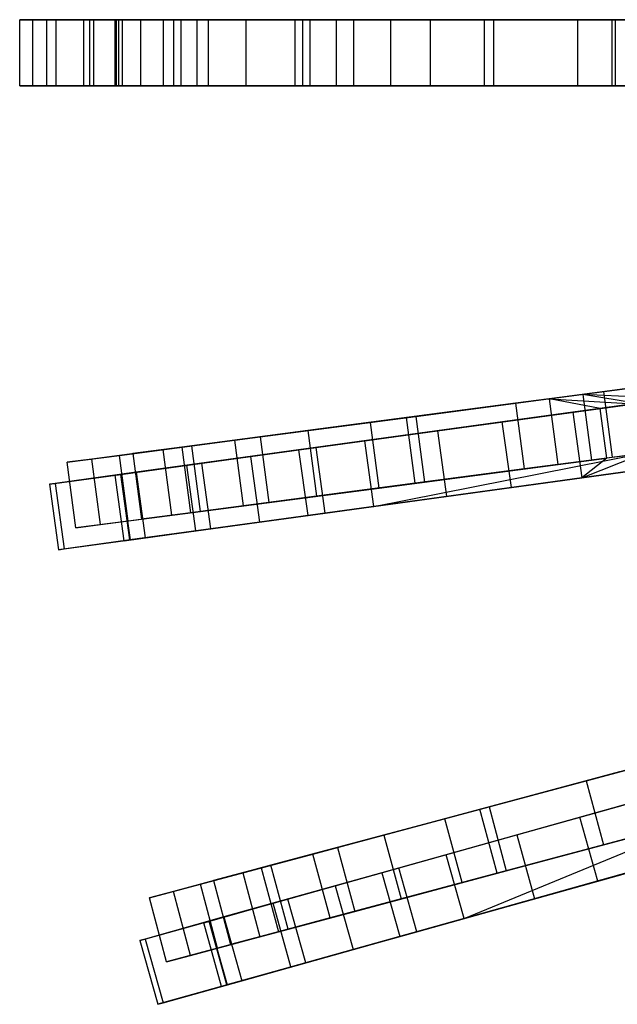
# Model space of a CAD drawing. Extents: x 0.2 to 26, y -12.8 to 12.8.
# Tile 8 of 97: x 0.2 to 2.5, y -3.6 to 0.1. Entities that reach past the tile are written whole.
import ezdxf

# ---------------------------------------------------------------- set-up
doc = ezdxf.new("R2010")
doc.units = 0
doc.header["$LTSCALE"] = 2.54
doc.layers.get('0').update_dxf_attribs({"color": 13, "linetype": 'CONTINUOUS'})

# ---------------------------------------------------------------- blocks, each defined once
blk = doc.blocks.new('PUKET-M-11161_B_STL')
at = {"color": 0}
for p, q in [((0.2092, -0.125, 12.329), (0.2092, 0.125, 12.329)), ((0.2092, 0.125, 12.329), (0.4518, 0.125, 10.1272)), ((0.2583, 0.125, 14.616), (0.2092, 0.125, 12.329)), ((0.2092, -0.125, 12.329), (0.2092, 0.125, 12.329)), ((0.2092, 0.125, 12.329), (0.4518, 0.125, 10.1272)), ((0.2583, 0.125, 14.616), (0.2092, 0.125, 12.329)), ((0.2583, -0.125, 14.616), (0.2583, 0.125, 14.616)), ((0.5974, 0.125, 17.151), (0.2583, 0.125, 14.616)), ((0.2583, -0.125, 14.616), (0.2583, 0.125, 14.616)), ((0.5974, 0.125, 17.151), (0.2583, 0.125, 14.616)), ((0.3458, 0.125, 31.2243), (0.3104, 0.125, 33.4503)), ((0.3104, 0.125, 33.4503), (0.5727, 0.125, 35.6861)), ((0.3104, 0.125, 33.4503), (0.5727, 0.125, 35.6861)), ((0.3104, 0.125, 33.4503), (0.3104, -0.125, 33.4503)), ((0.3458, 0.125, 31.2243), (0.3104, 0.125, 33.4503)), ((0.3104, 0.125, 33.4503), (0.3104, -0.125, 33.4503)), ((0.6648, 0.125, 28.8255), (0.3458, 0.125, 31.2243)), ((0.3458, 0.125, 31.2243), (0.3458, -0.125, 31.2243)), ((0.6648, 0.125, 28.8255), (0.3458, 0.125, 31.2243)), ((0.3458, 0.125, 31.2243), (0.3458, -0.125, 31.2243)), ((0.4518, -0.125, 10.1272), (0.4518, 0.125, 10.1272)), ((0.4518, 0.125, 10.1272), (0.9214, 0.125, 8.3408)), ((0.4518, -0.125, 10.1272), (0.4518, 0.125, 10.1272)), ((0.4518, 0.125, 10.1272), (0.9214, 0.125, 8.3408)), ((0.4872, 0.125, 14.3139), (0.472, 0.125, 12.0706)), ((0.472, 0.125, 12.0706), (0.7501, 0.125, 9.9073)), ((0.472, 0.125, 12.0706), (0.7501, 0.125, 9.9073)), ((0.472, 0.125, 12.0706), (0.472, -0.125, 12.0706)), ((0.4872, 0.125, 14.3139), (0.472, 0.125, 12.0706)), ((0.472, 0.125, 12.0706), (0.472, -0.125, 12.0706)), ((0.7898, 0.125, 16.8084), (0.4872, 0.125, 14.3139)), ((0.4872, 0.125, 14.3139), (0.4872, -0.125, 14.3139)), ((0.7898, 0.125, 16.8084), (0.4872, 0.125, 14.3139)), ((0.4872, 0.125, 14.3139), (0.4872, -0.125, 14.3139)), ((0.8187, 0.125, 35.6421), (0.569, 0.125, 33.612)), ((0.569, 0.125, 33.612), (0.5829, 0.125, 31.4135)), ((0.569, -0.125, 33.612), (0.569, 0.125, 33.612)), ((0.8187, 0.125, 35.6421), (0.569, 0.125, 33.612)), ((0.569, 0.125, 33.612), (0.5829, 0.125, 31.4135)), ((0.569, -0.125, 33.612), (0.569, 0.125, 33.612)), ((0.5727, 0.125, 35.6861), (1.0622, 0.125, 37.5309)), ((0.5727, 0.125, 35.6861), (1.0622, 0.125, 37.5309)), ((0.5727, 0.125, 35.6861), (0.5727, -0.125, 35.6861)), ((0.5727, 0.125, 35.6861), (0.5727, -0.125, 35.6861)), ((0.5829, 0.125, 31.4135), (0.8795, 0.125, 29.0392)), ((0.5829, -0.125, 31.4135), (0.5829, 0.125, 31.4135)), ((0.5829, 0.125, 31.4135), (0.8795, 0.125, 29.0392)), ((0.5829, -0.125, 31.4135), (0.5829, 0.125, 31.4135)), ((0.5974, -0.125, 17.151), (0.5974, 0.125, 17.151)), ((1.2487, 0.125, 19.9019), (0.5974, 0.125, 17.151)), ((0.5974, -0.125, 17.151), (0.5974, 0.125, 17.151)), ((1.2487, 0.125, 19.9019), (0.5974, 0.125, 17.151)), ((1.2763, 0.125, 26.2676), (0.6648, 0.125, 28.8255)), ((0.6648, 0.125, 28.8255), (0.6648, -0.125, 28.8255)), ((1.2763, 0.125, 26.2676), (0.6648, 0.125, 28.8255)), ((0.6648, 0.125, 28.8255), (0.6648, -0.125, 28.8255)), ((0.7501, 0.125, 9.9073), (1.2481, 0.125, 8.171)), ((0.7501, 0.125, 9.9073), (1.2481, 0.125, 8.171)), ((0.7501, 0.125, 9.9073), (0.7501, -0.125, 9.9073)), ((0.7501, 0.125, 9.9073), (0.7501, -0.125, 9.9073)), ((1.4035, 0.125, 19.528), (0.7898, 0.125, 16.8084)), ((0.7898, 0.125, 16.8084), (0.7898, -0.125, 16.8084)), ((1.4035, 0.125, 19.528), (0.7898, 0.125, 16.8084)), ((0.7898, 0.125, 16.8084), (0.7898, -0.125, 16.8084)), ((1.3058, 0.125, 37.4702), (0.8187, 0.125, 35.6421)), ((0.8187, -0.125, 35.6421), (0.8187, 0.125, 35.6421)), ((1.3058, 0.125, 37.4702), (0.8187, 0.125, 35.6421)), ((0.8187, -0.125, 35.6421), (0.8187, 0.125, 35.6421)), ((0.8795, 0.125, 29.0392), (1.4701, 0.125, 26.5014)), ((0.8795, -0.125, 29.0392), (0.8795, 0.125, 29.0392)), ((0.8795, 0.125, 29.0392), (1.4701, 0.125, 26.5014)), ((0.8795, -0.125, 29.0392), (0.8795, 0.125, 29.0392)), ((0.9214, -0.125, 8.3408), (0.9214, 0.125, 8.3408)), ((0.9214, 0.125, 8.3408), (1.6098, 0.125, 6.7655)), ((0.9214, -0.125, 8.3408), (0.9214, 0.125, 8.3408)), ((0.9214, 0.125, 8.3408), (1.6098, 0.125, 6.7655)), ((1.0622, 0.125, 37.5309), (1.7587, 0.125, 39.1419)), ((1.0622, 0.125, 37.5309), (1.7587, 0.125, 39.1419)), ((1.0622, 0.125, 37.5309), (1.0622, -0.125, 37.5309)), ((1.0622, 0.125, 37.5309), (1.0622, -0.125, 37.5309)), ((1.2481, 0.125, 8.171), (1.9623, 0.125, 6.646)), ((1.2481, 0.125, 8.171), (1.9623, 0.125, 6.646)), ((1.2481, 0.125, 8.171), (1.2481, -0.125, 8.171)), ((1.2481, 0.125, 8.171), (1.2481, -0.125, 8.171)), ((1.2487, -0.125, 19.9019), (1.2487, 0.125, 19.9019)), ((2.3159, 0.125, 23.048), (1.2487, 0.125, 19.9019)), ((1.2487, -0.125, 19.9019), (1.2487, 0.125, 19.9019)), ((2.3159, 0.125, 23.048), (1.2487, 0.125, 19.9019)), ((2.3159, 0.125, 23.048), (1.2763, 0.125, 26.2676)), ((1.2763, 0.125, 26.2676), (1.2763, -0.125, 26.2676)), ((2.3159, 0.125, 23.048), (1.2763, 0.125, 26.2676)), ((1.2763, 0.125, 26.2676), (1.2763, -0.125, 26.2676)), ((1.9984, 0.125, 39.0603), (1.3058, 0.125, 37.4702)), ((1.3058, -0.125, 37.4702), (1.3058, 0.125, 37.4702)), ((1.9984, 0.125, 39.0603), (1.3058, 0.125, 37.4702)), ((1.3058, -0.125, 37.4702), (1.3058, 0.125, 37.4702)), ((2.4433, 0.125, 22.6848), (1.4035, 0.125, 19.528)), ((1.4035, 0.125, 19.528), (1.4035, -0.125, 19.528)), ((2.4433, 0.125, 22.6848), (1.4035, 0.125, 19.528)), ((1.4035, 0.125, 19.528), (1.4035, -0.125, 19.528)), ((1.4701, 0.125, 26.5014), (2.4568, 0.125, 23.4035)), ((1.4701, -0.125, 26.5014), (1.4701, 0.125, 26.5014)), ((1.4701, 0.125, 26.5014), (2.4568, 0.125, 23.4035)), ((1.4701, -0.125, 26.5014), (1.4701, 0.125, 26.5014)), ((1.6098, -0.125, 6.7655), (1.6098, 0.125, 6.7655)), ((1.6098, 0.125, 6.7655), (2.5838, 0.125, 5.2886)), ((1.6098, -0.125, 6.7655), (1.6098, 0.125, 6.7655)), ((1.6098, 0.125, 6.7655), (2.5838, 0.125, 5.2886)), ((1.7587, 0.125, 39.1419), (2.5491, 0.125, 40.3971)), ((1.7587, 0.125, 39.1419), (2.5491, 0.125, 40.3971)), ((1.7587, 0.125, 39.1419), (1.7587, -0.125, 39.1419)), ((1.7587, 0.125, 39.1419), (1.7587, -0.125, 39.1419)), ((1.9623, 0.125, 6.646), (2.7804, 0.125, 5.443)), ((1.9623, 0.125, 6.646), (2.7804, 0.125, 5.443)), ((1.9623, 0.125, 6.646), (1.9623, -0.125, 6.646)), ((1.9623, 0.125, 6.646), (1.9623, -0.125, 6.646)), ((2.946, 0.125, 40.5032), (1.9984, 0.125, 39.0603)), ((1.9984, -0.125, 39.0603), (1.9984, 0.125, 39.0603)), ((2.946, 0.125, 40.5032), (1.9984, 0.125, 39.0603)), ((1.9984, -0.125, 39.0603), (1.9984, 0.125, 39.0603)), ((2.3159, -0.125, 23.048), (2.3159, 0.125, 23.048)), ((2.3159, -0.125, 23.048), (2.3159, 0.125, 23.048)), ((3.8249, 0.125, 18.7072), (2.4433, 0.125, 22.6848)), ((2.4433, 0.125, 22.6848), (2.4433, -0.125, 22.6848)), ((3.8249, 0.125, 18.7072), (2.4433, 0.125, 22.6848)), ((2.4433, 0.125, 22.6848), (2.4433, -0.125, 22.6848)), ((3.5972, 0.125, 26.4259), (2.4568, 0.125, 23.4035)), ((2.4568, 0.125, 23.4035), (2.4568, -0.125, 23.4035)), ((3.5972, 0.125, 26.4259), (2.4568, 0.125, 23.4035)), ((2.4568, 0.125, 23.4035), (2.4568, -0.125, 23.4035)), ((0.4518, -0.125, 10.1272), (0.2092, -0.125, 12.329)), ((0.2092, -0.125, 12.329), (0.2583, -0.125, 14.616)), ((0.2092, -0.125, 12.329), (0.2583, -0.125, 14.616)), ((0.4518, -0.125, 10.1272), (0.2092, -0.125, 12.329)), ((0.2583, -0.125, 14.616), (0.5974, -0.125, 17.151)), ((0.2583, -0.125, 14.616), (0.5974, -0.125, 17.151)), ((0.5727, -0.125, 35.6861), (0.3104, -0.125, 33.4503)), ((0.3104, -0.125, 33.4503), (0.3458, -0.125, 31.2243)), ((0.5727, -0.125, 35.6861), (0.3104, -0.125, 33.4503)), ((0.3104, -0.125, 33.4503), (0.3458, -0.125, 31.2243)), ((0.3458, -0.125, 31.2243), (0.6648, -0.125, 28.8255)), ((0.3458, -0.125, 31.2243), (0.6648, -0.125, 28.8255)), ((0.9214, -0.125, 8.3408), (0.4518, -0.125, 10.1272)), ((0.9214, -0.125, 8.3408), (0.4518, -0.125, 10.1272)), ((0.472, -0.125, 12.0706), (0.7501, -0.125, 9.9073)), ((0.4872, -0.125, 14.3139), (0.472, -0.125, 12.0706)), ((0.472, -0.125, 12.0706), (0.7501, -0.125, 9.9073)), ((0.4872, -0.125, 14.3139), (0.472, -0.125, 12.0706)), ((0.7898, -0.125, 16.8084), (0.4872, -0.125, 14.3139)), ((0.7898, -0.125, 16.8084), (0.4872, -0.125, 14.3139)), ((0.5829, -0.125, 31.4135), (0.569, -0.125, 33.612)), ((0.569, -0.125, 33.612), (0.8187, -0.125, 35.6421)), ((0.569, -0.125, 33.612), (0.8187, -0.125, 35.6421)), ((0.5829, -0.125, 31.4135), (0.569, -0.125, 33.612)), ((1.0622, -0.125, 37.5309), (0.5727, -0.125, 35.6861)), ((1.0622, -0.125, 37.5309), (0.5727, -0.125, 35.6861)), ((0.8795, -0.125, 29.0392), (0.5829, -0.125, 31.4135)), ((0.8795, -0.125, 29.0392), (0.5829, -0.125, 31.4135)), ((0.5974, -0.125, 17.151), (1.2487, -0.125, 19.9019)), ((0.5974, -0.125, 17.151), (1.2487, -0.125, 19.9019)), ((0.6648, -0.125, 28.8255), (1.2763, -0.125, 26.2676)), ((0.6648, -0.125, 28.8255), (1.2763, -0.125, 26.2676)), ((0.7501, -0.125, 9.9073), (1.2481, -0.125, 8.171)), ((0.7501, -0.125, 9.9073), (1.2481, -0.125, 8.171)), ((1.4035, -0.125, 19.528), (0.7898, -0.125, 16.8084)), ((1.4035, -0.125, 19.528), (0.7898, -0.125, 16.8084)), ((0.8187, -0.125, 35.6421), (1.3058, -0.125, 37.4702)), ((0.8187, -0.125, 35.6421), (1.3058, -0.125, 37.4702)), ((1.4701, -0.125, 26.5014), (0.8795, -0.125, 29.0392)), ((1.4701, -0.125, 26.5014), (0.8795, -0.125, 29.0392)), ((1.6098, -0.125, 6.7655), (0.9214, -0.125, 8.3408)), ((1.6098, -0.125, 6.7655), (0.9214, -0.125, 8.3408)), ((1.7587, -0.125, 39.1419), (1.0622, -0.125, 37.5309)), ((1.7587, -0.125, 39.1419), (1.0622, -0.125, 37.5309)), ((1.2481, -0.125, 8.171), (1.9623, -0.125, 6.646)), ((1.2481, -0.125, 8.171), (1.9623, -0.125, 6.646)), ((1.2487, -0.125, 19.9019), (2.3159, -0.125, 23.048)), ((1.2487, -0.125, 19.9019), (2.3159, -0.125, 23.048)), ((1.2763, -0.125, 26.2676), (2.3159, -0.125, 23.048)), ((1.2763, -0.125, 26.2676), (2.3159, -0.125, 23.048)), ((1.3058, -0.125, 37.4702), (1.9984, -0.125, 39.0603)), ((1.3058, -0.125, 37.4702), (1.9984, -0.125, 39.0603)), ((2.4433, -0.125, 22.6848), (1.4035, -0.125, 19.528)), ((2.4433, -0.125, 22.6848), (1.4035, -0.125, 19.528)), ((2.4568, -0.125, 23.4035), (1.4701, -0.125, 26.5014)), ((2.4568, -0.125, 23.4035), (1.4701, -0.125, 26.5014)), ((2.5838, -0.125, 5.2886), (1.6098, -0.125, 6.7655)), ((2.5838, -0.125, 5.2886), (1.6098, -0.125, 6.7655)), ((2.5491, -0.125, 40.3971), (1.7587, -0.125, 39.1419)), ((2.5491, -0.125, 40.3971), (1.7587, -0.125, 39.1419)), ((1.9623, -0.125, 6.646), (2.7804, -0.125, 5.443)), ((1.9623, -0.125, 6.646), (2.7804, -0.125, 5.443)), ((1.9984, -0.125, 39.0603), (2.946, -0.125, 40.5032)), ((1.9984, -0.125, 39.0603), (2.946, -0.125, 40.5032)), ((2.4433, -0.125, 22.6848), (3.8249, -0.125, 18.7072)), ((2.4433, -0.125, 22.6848), (3.8249, -0.125, 18.7072)), ((2.4568, -0.125, 23.4035), (3.5972, -0.125, 26.4259)), ((2.4568, -0.125, 23.4035), (3.5972, -0.125, 26.4259)), ((4.1408, -1.0517, 18.7313), (2.3348, -1.2895, 23.9816)), ((4.1408, -1.0517, 18.7313), (2.3348, -1.2895, 23.9816)), ((3.8879, -1.085, 18.7072), (2.2086, -1.3061, 23.5806)), ((3.8879, -1.085, 18.7072), (2.2086, -1.3061, 23.5806)), ((2.4128, -1.2792, 39.6442), (3.4868, -1.1378, 41.0515)), ((2.4128, -1.2792, 39.6442), (3.4868, -1.1378, 41.0515)), ((1.6687, -1.3772, 38.8029), (2.5786, -1.2574, 40.3365)), ((1.6687, -1.3772, 38.8029), (2.5786, -1.2574, 40.3365)), ((1.7038, -1.3725, 38.2816), (2.4128, -1.2792, 39.6442)), ((1.7038, -1.3725, 38.2816), (2.4128, -1.2792, 39.6442)), ((1.7854, -1.4272, 6.6081), (2.7322, -1.297, 5.2039)), ((1.7854, -1.4272, 6.6081), (2.7322, -1.297, 5.2039)), ((2.0306, -1.3935, 6.6782), (2.8827, -1.2764, 5.4137)), ((2.0306, -1.3935, 6.6782), (2.8827, -1.2764, 5.4137)), ((2.3348, -1.2895, 23.9816), (2.0807, -1.3229, 24.7519)), ((2.3348, -1.2895, 23.9816), (2.0807, -1.3229, 24.7519)), ((2.5391, -1.3236, 23.4042), (2.3348, -1.2895, 23.9816)), ((2.3348, -1.2895, 23.9816), (2.3674, -1.5373, 23.9816)), ((2.5391, -1.3236, 23.4042), (2.3348, -1.2895, 23.9816)), ((2.6636, -1.3065, 23.0436), (2.3348, -1.2895, 23.9816)), ((2.6636, -1.3065, 23.0436), (2.3348, -1.2895, 23.9816)), ((2.3348, -1.2895, 23.9816), (2.3674, -1.5373, 23.9816)), ((2.4128, -1.2792, 39.6442), (2.4454, -1.5271, 39.6442)), ((2.4128, -1.2792, 39.6442), (2.4454, -1.5271, 39.6442)), ((2.0807, -1.3229, 24.7519), (1.2966, -1.4261, 27.4863)), ((2.0807, -1.3229, 24.7519), (1.2966, -1.4261, 27.4863)), ((2.5257, -1.3254, 22.6856), (1.5118, -1.4648, 19.5881)), ((2.5257, -1.3254, 22.6856), (1.5118, -1.4648, 19.5881)), ((2.2086, -1.3061, 23.5806), (1.533, -1.395, 25.6764)), ((2.2086, -1.3061, 23.5806), (1.533, -1.395, 25.6764)), ((2.0807, -1.3229, 24.7519), (2.1133, -1.5708, 24.7519)), ((2.0807, -1.3229, 24.7519), (2.1133, -1.5708, 24.7519)), ((2.2413, -1.5539, 23.5806), (2.2086, -1.3061, 23.5806)), ((2.3995, -1.3428, 23.0487), (2.2086, -1.3061, 23.5806)), ((2.3995, -1.3428, 23.0487), (2.2086, -1.3061, 23.5806)), ((2.2086, -1.3061, 23.5806), (2.5257, -1.3254, 22.6856)), ((2.2086, -1.3061, 23.5806), (2.5257, -1.3254, 22.6856)), ((2.2413, -1.5539, 23.5806), (2.2086, -1.3061, 23.5806)), ((2.3995, -1.3428, 23.0487), (2.5257, -1.3254, 22.6856)), ((2.3995, -1.3428, 23.0487), (2.5257, -1.3254, 22.6856)), ((1.1172, -1.4498, 36.5685), (1.7038, -1.3725, 38.2816)), ((1.1172, -1.4498, 36.5685), (1.7038, -1.3725, 38.2816)), ((2.2967, -1.3569, 22.781), (1.2619, -1.4991, 19.6141)), ((2.2967, -1.3569, 22.781), (1.2619, -1.4991, 19.6141)), ((1.7038, -1.3725, 38.2816), (1.7364, -1.6204, 38.2816)), ((1.7038, -1.3725, 38.2816), (1.7364, -1.6204, 38.2816)), ((2.3995, -1.3428, 23.0487), (2.2967, -1.3569, 22.781)), ((2.3995, -1.3428, 23.0487), (2.2967, -1.3569, 22.781)), ((2.2967, -1.3569, 22.781), (2.3307, -1.6046, 22.781)), ((2.2967, -1.3569, 22.781), (2.3307, -1.6046, 22.781)), ((2.4246, -1.5298, 23.0472), (2.3995, -1.3428, 23.0487)), ((2.4246, -1.5298, 23.0472), (2.3995, -1.3428, 23.0487)), ((1.533, -1.395, 25.6764), (0.859, -1.4838, 28.2979)), ((1.533, -1.395, 25.6764), (0.859, -1.4838, 28.2979)), ((1.0217, -1.4623, 37.1388), (1.6687, -1.3772, 38.8029)), ((1.0217, -1.4623, 37.1388), (1.6687, -1.3772, 38.8029)), ((1.3278, -1.4901, 8.2077), (2.0306, -1.3935, 6.6782)), ((1.3278, -1.4901, 8.2077), (2.0306, -1.3935, 6.6782)), ((1.5656, -1.6429, 25.6764), (1.533, -1.395, 25.6764)), ((1.5656, -1.6429, 25.6764), (1.533, -1.395, 25.6764)), ((1.7013, -1.625, 38.8029), (1.6687, -1.3772, 38.8029)), ((1.7013, -1.625, 38.8029), (1.6687, -1.3772, 38.8029)), ((2.0647, -1.6411, 6.6782), (2.0306, -1.3935, 6.6782)), ((2.0647, -1.6411, 6.6782), (2.0306, -1.3935, 6.6782)), ((2.4454, -1.5271, 39.6442), (3.5194, -1.3857, 41.0515)), ((2.4454, -1.5271, 39.6442), (3.5194, -1.3857, 41.0515)), ((1.2966, -1.4261, 27.4863), (0.8217, -1.4887, 29.9618)), ((1.2966, -1.4261, 27.4863), (0.8217, -1.4887, 29.9618)), ((1.0807, -1.524, 8.162), (1.7854, -1.4272, 6.6081)), ((1.0807, -1.524, 8.162), (1.7854, -1.4272, 6.6081)), ((1.2966, -1.4261, 27.4863), (1.3292, -1.674, 27.4863)), ((1.2966, -1.4261, 27.4863), (1.3292, -1.674, 27.4863)), ((1.7854, -1.4272, 6.6081), (1.8194, -1.6749, 6.6081)), ((1.7854, -1.4272, 6.6081), (1.8194, -1.6749, 6.6081)), ((2.3307, -1.6046, 22.781), (3.7026, -1.416, 26.4259)), ((2.3307, -1.6046, 22.781), (3.7026, -1.416, 26.4259)), ((0.859, -1.4838, 28.2979), (0.4813, -1.5335, 30.731)), ((0.859, -1.4838, 28.2979), (0.4813, -1.5335, 30.731)), ((0.586, -1.5197, 35.2443), (1.0217, -1.4623, 37.1388)), ((0.586, -1.5197, 35.2443), (1.0217, -1.4623, 37.1388)), ((0.7499, -1.4981, 34.63), (1.1172, -1.4498, 36.5685)), ((0.7499, -1.4981, 34.63), (1.1172, -1.4498, 36.5685)), ((0.8916, -1.7316, 28.2979), (0.859, -1.4838, 28.2979)), ((0.8916, -1.7316, 28.2979), (0.859, -1.4838, 28.2979)), ((1.5118, -1.4648, 19.5881), (0.897, -1.5493, 16.8642)), ((1.5118, -1.4648, 19.5881), (0.897, -1.5493, 16.8642)), ((1.0543, -1.7102, 37.1388), (1.0217, -1.4623, 37.1388)), ((1.0543, -1.7102, 37.1388), (1.0217, -1.4623, 37.1388)), ((1.1172, -1.4498, 36.5685), (1.1498, -1.6976, 36.5685)), ((1.1172, -1.4498, 36.5685), (1.1498, -1.6976, 36.5685)), ((1.5458, -1.7125, 19.5881), (1.5118, -1.4648, 19.5881)), ((1.5458, -1.7125, 19.5881), (1.5118, -1.4648, 19.5881)), ((0.3883, -1.5457, 32.9931), (0.586, -1.5197, 35.2443)), ((0.3883, -1.5457, 32.9931), (0.586, -1.5197, 35.2443)), ((0.6186, -1.7676, 35.2443), (0.586, -1.5197, 35.2443)), ((0.6186, -1.7676, 35.2443), (0.586, -1.5197, 35.2443)), ((0.8217, -1.4887, 29.9618), (0.6364, -1.5131, 32.269)), ((0.8217, -1.4887, 29.9618), (0.6364, -1.5131, 32.269)), ((0.6364, -1.5131, 32.269), (0.7499, -1.4981, 34.63)), ((0.6364, -1.5131, 32.269), (0.7499, -1.4981, 34.63)), ((0.6364, -1.5131, 32.269), (0.669, -1.7609, 32.269)), ((0.6364, -1.5131, 32.269), (0.669, -1.7609, 32.269)), ((1.2619, -1.4991, 19.6141), (0.6487, -1.5834, 16.8827)), ((1.2619, -1.4991, 19.6141), (0.6487, -1.5834, 16.8827)), ((0.7499, -1.4981, 34.63), (0.7825, -1.746, 34.63)), ((0.7499, -1.4981, 34.63), (0.7825, -1.746, 34.63)), ((0.8217, -1.4887, 29.9618), (0.8544, -1.7365, 29.9618)), ((0.8217, -1.4887, 29.9618), (0.8544, -1.7365, 29.9618)), ((0.8394, -1.5572, 9.949), (1.3278, -1.4901, 8.2077)), ((0.8394, -1.5572, 9.949), (1.3278, -1.4901, 8.2077)), ((1.2619, -1.4991, 19.6141), (1.296, -1.7468, 19.6141)), ((1.2619, -1.4991, 19.6141), (1.296, -1.7468, 19.6141)), ((1.3619, -1.7377, 8.2077), (1.3278, -1.4901, 8.2077)), ((1.3619, -1.7377, 8.2077), (1.3278, -1.4901, 8.2077)), ((1.5458, -1.7125, 19.5881), (2.5509, -1.5132, 22.6841)), ((1.5458, -1.7125, 19.5881), (2.5509, -1.5132, 22.6841)), ((2.6113, -1.5052, 40.3365), (1.7013, -1.625, 38.8029)), ((2.6113, -1.5052, 40.3365), (1.7013, -1.625, 38.8029)), ((2.3307, -1.6046, 22.781), (2.5643, -1.5114, 23.4027)), ((2.3307, -1.6046, 22.781), (2.5643, -1.5114, 23.4027)), ((2.5643, -1.5114, 23.4027), (2.3674, -1.5373, 23.9816)), ((2.5643, -1.5114, 23.4027), (2.3674, -1.5373, 23.9816)), ((2.5643, -1.5114, 23.4027), (2.4246, -1.5298, 23.0472)), ((2.5643, -1.5114, 23.4027), (2.4246, -1.5298, 23.0472)), ((0.4813, -1.5335, 30.731), (0.3883, -1.5457, 32.9931)), ((0.4813, -1.5335, 30.731), (0.3883, -1.5457, 32.9931)), ((0.4209, -1.7936, 32.9931), (0.3883, -1.5457, 32.9931)), ((0.4209, -1.7936, 32.9931), (0.3883, -1.5457, 32.9931)), ((0.514, -1.7813, 30.731), (0.4813, -1.5335, 30.731)), ((0.514, -1.7813, 30.731), (0.4813, -1.5335, 30.731)), ((0.57, -1.5942, 12.1158), (0.8394, -1.5572, 9.949)), ((0.57, -1.5942, 12.1158), (0.8394, -1.5572, 9.949)), ((0.897, -1.5493, 16.8642), (0.5909, -1.5914, 14.3646)), ((0.897, -1.5493, 16.8642), (0.5909, -1.5914, 14.3646)), ((0.5915, -1.5913, 9.9248), (1.0807, -1.524, 8.162)), ((0.5915, -1.5913, 9.9248), (1.0807, -1.524, 8.162)), ((0.8735, -1.8049, 9.949), (0.8394, -1.5572, 9.949)), ((0.8735, -1.8049, 9.949), (0.8394, -1.5572, 9.949)), ((0.9311, -1.797, 16.8642), (0.897, -1.5493, 16.8642)), ((0.9311, -1.797, 16.8642), (0.897, -1.5493, 16.8642)), ((1.0807, -1.524, 8.162), (1.1147, -1.7717, 8.162)), ((1.0807, -1.524, 8.162), (1.1147, -1.7717, 8.162)), ((1.5656, -1.6429, 25.6764), (2.2413, -1.5539, 23.5806)), ((1.5656, -1.6429, 25.6764), (2.2413, -1.5539, 23.5806)), ((1.7364, -1.6204, 38.2816), (2.4454, -1.5271, 39.6442)), ((1.7364, -1.6204, 38.2816), (2.4454, -1.5271, 39.6442)), ((2.7663, -1.5447, 5.2039), (1.8194, -1.6749, 6.6081)), ((2.7663, -1.5447, 5.2039), (1.8194, -1.6749, 6.6081)), ((2.0647, -1.6411, 6.6782), (2.9168, -1.524, 5.4137)), ((2.0647, -1.6411, 6.6782), (2.9168, -1.524, 5.4137)), ((2.3674, -1.5373, 23.9816), (2.1133, -1.5708, 24.7519)), ((2.3674, -1.5373, 23.9816), (2.1133, -1.5708, 24.7519)), ((2.2413, -1.5539, 23.5806), (2.4246, -1.5298, 23.0472)), ((2.2413, -1.5539, 23.5806), (2.4246, -1.5298, 23.0472)), ((2.4246, -1.5298, 23.0472), (2.3307, -1.6046, 22.781)), ((2.4246, -1.5298, 23.0472), (2.3307, -1.6046, 22.781)), ((0.3222, -1.6283, 12.1107), (0.5915, -1.5913, 9.9248)), ((0.3222, -1.6283, 12.1107), (0.5915, -1.5913, 9.9248)), ((0.6487, -1.5834, 16.8827), (0.3432, -1.6254, 14.372)), ((0.6487, -1.5834, 16.8827), (0.3432, -1.6254, 14.372)), ((0.5909, -1.5914, 14.3646), (0.57, -1.5942, 12.1158)), ((0.5909, -1.5914, 14.3646), (0.57, -1.5942, 12.1158)), ((0.604, -1.8419, 12.1158), (0.57, -1.5942, 12.1158)), ((0.604, -1.8419, 12.1158), (0.57, -1.5942, 12.1158)), ((0.6249, -1.839, 14.3646), (0.5909, -1.5914, 14.3646)), ((0.6249, -1.839, 14.3646), (0.5909, -1.5914, 14.3646)), ((0.5915, -1.5913, 9.9248), (0.6256, -1.8389, 9.9248)), ((0.5915, -1.5913, 9.9248), (0.6256, -1.8389, 9.9248)), ((0.6487, -1.5834, 16.8827), (0.6828, -1.8311, 16.8827)), ((0.6487, -1.5834, 16.8827), (0.6828, -1.8311, 16.8827)), ((2.1133, -1.5708, 24.7519), (1.3292, -1.674, 27.4863)), ((2.1133, -1.5708, 24.7519), (1.3292, -1.674, 27.4863)), ((2.5798, -1.5703, 22.7384), (1.5458, -1.7125, 19.5881)), ((2.5798, -1.5703, 22.7384), (1.5458, -1.7125, 19.5881)), ((0.3432, -1.6254, 14.372), (0.3222, -1.6283, 12.1107)), ((0.3432, -1.6254, 14.372), (0.3222, -1.6283, 12.1107)), ((0.3222, -1.6283, 12.1107), (0.3562, -1.876, 12.1107)), ((0.3222, -1.6283, 12.1107), (0.3562, -1.876, 12.1107)), ((0.3432, -1.6254, 14.372), (0.3772, -1.8731, 14.372)), ((0.3432, -1.6254, 14.372), (0.3772, -1.8731, 14.372)), ((1.7013, -1.625, 38.8029), (1.0543, -1.7102, 37.1388)), ((1.7013, -1.625, 38.8029), (1.0543, -1.7102, 37.1388)), ((1.1498, -1.6976, 36.5685), (1.7364, -1.6204, 38.2816)), ((1.1498, -1.6976, 36.5685), (1.7364, -1.6204, 38.2816)), ((1.296, -1.7468, 19.6141), (2.3307, -1.6046, 22.781)), ((1.296, -1.7468, 19.6141), (2.3307, -1.6046, 22.781)), ((0.8916, -1.7316, 28.2979), (1.5656, -1.6429, 25.6764)), ((0.8916, -1.7316, 28.2979), (1.5656, -1.6429, 25.6764)), ((1.3619, -1.7377, 8.2077), (2.0647, -1.6411, 6.6782)), ((1.3619, -1.7377, 8.2077), (2.0647, -1.6411, 6.6782)), ((0.7825, -1.746, 34.63), (1.1498, -1.6976, 36.5685)), ((0.7825, -1.746, 34.63), (1.1498, -1.6976, 36.5685)), ((1.3292, -1.674, 27.4863), (0.8544, -1.7365, 29.9618)), ((1.3292, -1.674, 27.4863), (0.8544, -1.7365, 29.9618)), ((1.8194, -1.6749, 6.6081), (1.1147, -1.7717, 8.162)), ((1.8194, -1.6749, 6.6081), (1.1147, -1.7717, 8.162)), ((0.514, -1.7813, 30.731), (0.8916, -1.7316, 28.2979)), ((0.514, -1.7813, 30.731), (0.8916, -1.7316, 28.2979)), ((1.0543, -1.7102, 37.1388), (0.6186, -1.7676, 35.2443)), ((1.0543, -1.7102, 37.1388), (0.6186, -1.7676, 35.2443)), ((0.8544, -1.7365, 29.9618), (0.669, -1.7609, 32.269)), ((0.8544, -1.7365, 29.9618), (0.669, -1.7609, 32.269)), ((0.669, -1.7609, 32.269), (0.7825, -1.746, 34.63)), ((0.669, -1.7609, 32.269), (0.7825, -1.746, 34.63)), ((0.6828, -1.8311, 16.8827), (1.296, -1.7468, 19.6141)), ((0.6828, -1.8311, 16.8827), (1.296, -1.7468, 19.6141)), ((0.8735, -1.8049, 9.949), (1.3619, -1.7377, 8.2077)), ((0.8735, -1.8049, 9.949), (1.3619, -1.7377, 8.2077)), ((1.5458, -1.7125, 19.5881), (0.9311, -1.797, 16.8642)), ((1.5458, -1.7125, 19.5881), (0.9311, -1.797, 16.8642)), ((0.6186, -1.7676, 35.2443), (0.4209, -1.7936, 32.9931)), ((0.6186, -1.7676, 35.2443), (0.4209, -1.7936, 32.9931)), ((0.4209, -1.7936, 32.9931), (0.514, -1.7813, 30.731)), ((0.4209, -1.7936, 32.9931), (0.514, -1.7813, 30.731)), ((1.1147, -1.7717, 8.162), (0.6256, -1.8389, 9.9248)), ((1.1147, -1.7717, 8.162), (0.6256, -1.8389, 9.9248)), ((0.604, -1.8419, 12.1158), (0.8735, -1.8049, 9.949)), ((0.604, -1.8419, 12.1158), (0.8735, -1.8049, 9.949)), ((0.9311, -1.797, 16.8642), (0.6249, -1.839, 14.3646)), ((0.9311, -1.797, 16.8642), (0.6249, -1.839, 14.3646)), ((0.6256, -1.8389, 9.9248), (0.3562, -1.876, 12.1107)), ((0.6256, -1.8389, 9.9248), (0.3562, -1.876, 12.1107)), ((0.3772, -1.8731, 14.372), (0.6828, -1.8311, 16.8827)), ((0.3772, -1.8731, 14.372), (0.6828, -1.8311, 16.8827)), ((0.6249, -1.839, 14.3646), (0.604, -1.8419, 12.1158)), ((0.6249, -1.839, 14.3646), (0.604, -1.8419, 12.1158)), ((0.3562, -1.876, 12.1107), (0.3772, -1.8731, 14.372)), ((0.3562, -1.876, 12.1107), (0.3772, -1.8731, 14.372)), ((1.9461, -2.8558, 38.8029), (2.8327, -2.6182, 40.3365)), ((1.9461, -2.8558, 38.8029), (2.8327, -2.6182, 40.3365)), ((1.9803, -2.8466, 38.2816), (2.671, -2.6615, 39.6442)), ((1.9803, -2.8466, 38.2816), (2.671, -2.6615, 39.6442)), ((2.3234, -2.886, 6.6782), (3.1516, -2.6539, 5.4137)), ((2.3234, -2.886, 6.6782), (3.1516, -2.6539, 5.4137)), ((2.085, -2.9528, 6.6081), (3.0053, -2.6949, 5.2039)), ((2.085, -2.9528, 6.6081), (3.0053, -2.6949, 5.2039)), ((2.5951, -2.6819, 23.9816), (2.3475, -2.7482, 24.7519)), ((2.5951, -2.6819, 23.9816), (2.3475, -2.7482, 24.7519)), ((2.3475, -2.7482, 24.7519), (1.5836, -2.9529, 27.4863)), ((2.3475, -2.7482, 24.7519), (1.5836, -2.9529, 27.4863)), ((2.4722, -2.7148, 23.5806), (1.8139, -2.8912, 25.6764)), ((2.4722, -2.7148, 23.5806), (1.8139, -2.8912, 25.6764)), ((2.3475, -2.7482, 24.7519), (2.4122, -2.9897, 24.7519)), ((2.3475, -2.7482, 24.7519), (2.4122, -2.9897, 24.7519)), ((2.8046, -2.7511, 22.6858), (1.819, -3.0273, 19.5881)), ((2.8046, -2.7511, 22.6858), (1.819, -3.0273, 19.5881)), ((2.582, -2.8135, 22.781), (1.5762, -3.0953, 19.6141)), ((2.582, -2.8135, 22.781), (1.5762, -3.0953, 19.6141)), ((1.3158, -3.0246, 37.1388), (1.9461, -2.8558, 38.8029)), ((1.3158, -3.0246, 37.1388), (1.9461, -2.8558, 38.8029)), ((1.4088, -2.9997, 36.5685), (1.9803, -2.8466, 38.2816)), ((1.4088, -2.9997, 36.5685), (1.9803, -2.8466, 38.2816)), ((2.0108, -3.0972, 38.8029), (1.9461, -2.8558, 38.8029)), ((2.0108, -3.0972, 38.8029), (1.9461, -2.8558, 38.8029)), ((1.9803, -2.8466, 38.2816), (2.045, -3.0881, 38.2816)), ((1.9803, -2.8466, 38.2816), (2.045, -3.0881, 38.2816)), ((2.8974, -2.8597, 40.3365), (2.0108, -3.0972, 38.8029)), ((2.8974, -2.8597, 40.3365), (2.0108, -3.0972, 38.8029)), ((1.8139, -2.8912, 25.6764), (1.1573, -3.0671, 28.2979)), ((1.8139, -2.8912, 25.6764), (1.1573, -3.0671, 28.2979)), ((1.6402, -3.0774, 8.2077), (2.3234, -2.886, 6.6782)), ((1.6402, -3.0774, 8.2077), (2.3234, -2.886, 6.6782)), ((1.8786, -3.1327, 25.6764), (1.8139, -2.8912, 25.6764)), ((1.8786, -3.1327, 25.6764), (1.8139, -2.8912, 25.6764)), ((1.8865, -3.268, 19.5881), (2.8387, -2.8754, 22.6839)), ((1.8865, -3.268, 19.5881), (2.8387, -2.8754, 22.6839)), ((2.3908, -3.1267, 6.6782), (2.3234, -2.886, 6.6782)), ((2.3908, -3.1267, 6.6782), (2.3234, -2.886, 6.6782)), ((2.3908, -3.1267, 6.6782), (3.219, -2.8947, 5.4137)), ((2.3908, -3.1267, 6.6782), (3.219, -2.8947, 5.4137)), ((2.045, -3.0881, 38.2816), (2.7358, -2.903, 39.6442)), ((2.045, -3.0881, 38.2816), (2.7358, -2.903, 39.6442)), ((3.0727, -2.9356, 5.2039), (2.1524, -3.1935, 6.6081)), ((3.0727, -2.9356, 5.2039), (2.1524, -3.1935, 6.6081)), ((2.6598, -2.9233, 23.9816), (2.4122, -2.9897, 24.7519)), ((2.6598, -2.9233, 23.9816), (2.4122, -2.9897, 24.7519)), ((1.5836, -2.9529, 27.4863), (1.121, -3.0768, 29.9618)), ((1.5836, -2.9529, 27.4863), (1.121, -3.0768, 29.9618)), ((1.4, -3.1447, 8.162), (2.085, -2.9528, 6.6081)), ((1.4, -3.1447, 8.162), (2.085, -2.9528, 6.6081)), ((1.5836, -2.9529, 27.4863), (1.6483, -3.1944, 27.4863)), ((1.5836, -2.9529, 27.4863), (1.6483, -3.1944, 27.4863)), ((1.8786, -3.1327, 25.6764), (2.5369, -2.9563, 23.5806)), ((1.8786, -3.1327, 25.6764), (2.5369, -2.9563, 23.5806)), ((2.085, -2.9528, 6.6081), (2.1524, -3.1935, 6.6081)), ((2.085, -2.9528, 6.6081), (2.1524, -3.1935, 6.6081)), ((1.051, -3.0956, 34.63), (1.4088, -2.9997, 36.5685)), ((1.051, -3.0956, 34.63), (1.4088, -2.9997, 36.5685)), ((1.4088, -2.9997, 36.5685), (1.4735, -3.2412, 36.5685)), ((1.4088, -2.9997, 36.5685), (1.4735, -3.2412, 36.5685)), ((2.4122, -2.9897, 24.7519), (1.6483, -3.1944, 27.4863)), ((2.4122, -2.9897, 24.7519), (1.6483, -3.1944, 27.4863)), ((2.8915, -2.9864, 22.7384), (1.8865, -3.268, 19.5881)), ((2.8915, -2.9864, 22.7384), (1.8865, -3.268, 19.5881)), ((0.8913, -3.1384, 35.2443), (1.3158, -3.0246, 37.1388)), ((0.8913, -3.1384, 35.2443), (1.3158, -3.0246, 37.1388)), ((1.819, -3.0273, 19.5881), (1.2215, -3.1947, 16.8642)), ((1.819, -3.0273, 19.5881), (1.2215, -3.1947, 16.8642)), ((1.3805, -3.2661, 37.1388), (1.3158, -3.0246, 37.1388)), ((1.3805, -3.2661, 37.1388), (1.3158, -3.0246, 37.1388)), ((1.8865, -3.268, 19.5881), (1.819, -3.0273, 19.5881)), ((1.8865, -3.268, 19.5881), (1.819, -3.0273, 19.5881)), ((1.1573, -3.0671, 28.2979), (0.7893, -3.1657, 30.731)), ((1.1573, -3.0671, 28.2979), (0.7893, -3.1657, 30.731)), ((1.121, -3.0768, 29.9618), (0.9404, -3.1252, 32.269)), ((1.121, -3.0768, 29.9618), (0.9404, -3.1252, 32.269)), ((1.121, -3.0768, 29.9618), (1.1857, -3.3183, 29.9618)), ((1.121, -3.0768, 29.9618), (1.1857, -3.3183, 29.9618)), ((1.222, -3.3086, 28.2979), (1.1573, -3.0671, 28.2979)), ((1.222, -3.3086, 28.2979), (1.1573, -3.0671, 28.2979)), ((1.1655, -3.2104, 9.949), (1.6402, -3.0774, 8.2077)), ((1.1655, -3.2104, 9.949), (1.6402, -3.0774, 8.2077)), ((1.7077, -3.3181, 8.2077), (1.6402, -3.0774, 8.2077)), ((1.7077, -3.3181, 8.2077), (1.6402, -3.0774, 8.2077)), ((1.6437, -3.3361, 19.6141), (2.6494, -3.0543, 22.781)), ((1.6437, -3.3361, 19.6141), (2.6494, -3.0543, 22.781)), ((0.9404, -3.1252, 32.269), (1.051, -3.0956, 34.63)), ((0.9404, -3.1252, 32.269), (1.051, -3.0956, 34.63)), ((1.5762, -3.0953, 19.6141), (0.9802, -3.2623, 16.8827)), ((1.5762, -3.0953, 19.6141), (0.9802, -3.2623, 16.8827)), ((1.051, -3.0956, 34.63), (1.1157, -3.3371, 34.63)), ((1.051, -3.0956, 34.63), (1.1157, -3.3371, 34.63)), ((2.0108, -3.0972, 38.8029), (1.3805, -3.2661, 37.1388)), ((2.0108, -3.0972, 38.8029), (1.3805, -3.2661, 37.1388)), ((1.4735, -3.2412, 36.5685), (2.045, -3.0881, 38.2816)), ((1.4735, -3.2412, 36.5685), (2.045, -3.0881, 38.2816)), ((1.5762, -3.0953, 19.6141), (1.6437, -3.3361, 19.6141)), ((1.5762, -3.0953, 19.6141), (1.6437, -3.3361, 19.6141)), ((0.6987, -3.19, 32.9931), (0.8913, -3.1384, 35.2443)), ((0.6987, -3.19, 32.9931), (0.8913, -3.1384, 35.2443)), ((0.956, -3.3799, 35.2443), (0.8913, -3.1384, 35.2443)), ((0.956, -3.3799, 35.2443), (0.8913, -3.1384, 35.2443)), ((0.9246, -3.2779, 9.9248), (1.4, -3.1447, 8.162)), ((0.9246, -3.2779, 9.9248), (1.4, -3.1447, 8.162)), ((0.9404, -3.1252, 32.269), (1.0051, -3.3667, 32.269)), ((0.9404, -3.1252, 32.269), (1.0051, -3.3667, 32.269)), ((1.222, -3.3086, 28.2979), (1.8786, -3.1327, 25.6764)), ((1.222, -3.3086, 28.2979), (1.8786, -3.1327, 25.6764)), ((1.4, -3.1447, 8.162), (1.4675, -3.3854, 8.162)), ((1.4, -3.1447, 8.162), (1.4675, -3.3854, 8.162)), ((1.7077, -3.3181, 8.2077), (2.3908, -3.1267, 6.6782)), ((1.7077, -3.3181, 8.2077), (2.3908, -3.1267, 6.6782)), ((0.7893, -3.1657, 30.731), (0.6987, -3.19, 32.9931)), ((0.7893, -3.1657, 30.731), (0.6987, -3.19, 32.9931)), ((0.7634, -3.4315, 32.9931), (0.6987, -3.19, 32.9931)), ((0.7634, -3.4315, 32.9931), (0.6987, -3.19, 32.9931)), ((0.854, -3.4072, 30.731), (0.7893, -3.1657, 30.731)), ((0.854, -3.4072, 30.731), (0.7893, -3.1657, 30.731)), ((1.2215, -3.1947, 16.8642), (0.924, -3.2781, 14.3646)), ((1.2215, -3.1947, 16.8642), (0.924, -3.2781, 14.3646)), ((1.6483, -3.1944, 27.4863), (1.1857, -3.3183, 29.9618)), ((1.6483, -3.1944, 27.4863), (1.1857, -3.3183, 29.9618)), ((1.289, -3.4354, 16.8642), (1.2215, -3.1947, 16.8642)), ((1.289, -3.4354, 16.8642), (1.2215, -3.1947, 16.8642)), ((2.1524, -3.1935, 6.6081), (1.4675, -3.3854, 8.162)), ((2.1524, -3.1935, 6.6081), (1.4675, -3.3854, 8.162)), ((0.9037, -3.2838, 12.1158), (1.1655, -3.2104, 9.949)), ((0.9037, -3.2838, 12.1158), (1.1655, -3.2104, 9.949)), ((1.233, -3.4511, 9.949), (1.1655, -3.2104, 9.949)), ((1.233, -3.4511, 9.949), (1.1655, -3.2104, 9.949)), ((0.9802, -3.2623, 16.8827), (0.6832, -3.3455, 14.372)), ((0.9802, -3.2623, 16.8827), (0.6832, -3.3455, 14.372)), ((1.3805, -3.2661, 37.1388), (0.956, -3.3799, 35.2443)), ((1.3805, -3.2661, 37.1388), (0.956, -3.3799, 35.2443)), ((0.9802, -3.2623, 16.8827), (1.0476, -3.503, 16.8827)), ((0.9802, -3.2623, 16.8827), (1.0476, -3.503, 16.8827)), ((1.1157, -3.3371, 34.63), (1.4735, -3.2412, 36.5685)), ((1.1157, -3.3371, 34.63), (1.4735, -3.2412, 36.5685)), ((1.8865, -3.268, 19.5881), (1.289, -3.4354, 16.8642)), ((1.8865, -3.268, 19.5881), (1.289, -3.4354, 16.8642)), ((0.6628, -3.3513, 12.1107), (0.9246, -3.2779, 9.9248)), ((0.6628, -3.3513, 12.1107), (0.9246, -3.2779, 9.9248)), ((0.924, -3.2781, 14.3646), (0.9037, -3.2838, 12.1158)), ((0.924, -3.2781, 14.3646), (0.9037, -3.2838, 12.1158)), ((0.9711, -3.5245, 12.1158), (0.9037, -3.2838, 12.1158)), ((0.9711, -3.5245, 12.1158), (0.9037, -3.2838, 12.1158)), ((0.9914, -3.5188, 14.3646), (0.924, -3.2781, 14.3646)), ((0.9914, -3.5188, 14.3646), (0.924, -3.2781, 14.3646)), ((0.9246, -3.2779, 9.9248), (0.9921, -3.5186, 9.9248)), ((0.9246, -3.2779, 9.9248), (0.9921, -3.5186, 9.9248)), ((0.854, -3.4072, 30.731), (1.222, -3.3086, 28.2979)), ((0.854, -3.4072, 30.731), (1.222, -3.3086, 28.2979)), ((1.1857, -3.3183, 29.9618), (1.0051, -3.3667, 32.269)), ((1.1857, -3.3183, 29.9618), (1.0051, -3.3667, 32.269)), ((1.0051, -3.3667, 32.269), (1.1157, -3.3371, 34.63)), ((1.0051, -3.3667, 32.269), (1.1157, -3.3371, 34.63)), ((1.0476, -3.503, 16.8827), (1.6437, -3.3361, 19.6141)), ((1.0476, -3.503, 16.8827), (1.6437, -3.3361, 19.6141)), ((1.233, -3.4511, 9.949), (1.7077, -3.3181, 8.2077)), ((1.233, -3.4511, 9.949), (1.7077, -3.3181, 8.2077)), ((0.6832, -3.3455, 14.372), (0.6628, -3.3513, 12.1107)), ((0.6832, -3.3455, 14.372), (0.6628, -3.3513, 12.1107)), ((0.6628, -3.3513, 12.1107), (0.7302, -3.592, 12.1107)), ((0.6628, -3.3513, 12.1107), (0.7302, -3.592, 12.1107)), ((0.6832, -3.3455, 14.372), (0.7506, -3.5863, 14.372)), ((0.6832, -3.3455, 14.372), (0.7506, -3.5863, 14.372)), ((0.956, -3.3799, 35.2443), (0.7634, -3.4315, 32.9931)), ((0.956, -3.3799, 35.2443), (0.7634, -3.4315, 32.9931)), ((0.7634, -3.4315, 32.9931), (0.854, -3.4072, 30.731)), ((0.7634, -3.4315, 32.9931), (0.854, -3.4072, 30.731)), ((1.4675, -3.3854, 8.162), (0.9921, -3.5186, 9.9248)), ((1.4675, -3.3854, 8.162), (0.9921, -3.5186, 9.9248)), ((0.9711, -3.5245, 12.1158), (1.233, -3.4511, 9.949)), ((0.9711, -3.5245, 12.1158), (1.233, -3.4511, 9.949)), ((1.289, -3.4354, 16.8642), (0.9914, -3.5188, 14.3646)), ((1.289, -3.4354, 16.8642), (0.9914, -3.5188, 14.3646)), ((0.9921, -3.5186, 9.9248), (0.7302, -3.592, 12.1107)), ((0.9921, -3.5186, 9.9248), (0.7302, -3.592, 12.1107)), ((0.7506, -3.5863, 14.372), (1.0476, -3.503, 16.8827)), ((0.7506, -3.5863, 14.372), (1.0476, -3.503, 16.8827)), ((0.9914, -3.5188, 14.3646), (0.9711, -3.5245, 12.1158)), ((0.9914, -3.5188, 14.3646), (0.9711, -3.5245, 12.1158)), ((0.7302, -3.592, 12.1107), (0.7506, -3.5863, 14.372)), ((0.7302, -3.592, 12.1107), (0.7506, -3.5863, 14.372))]:
    blk.add_line(p, q, dxfattribs=at)

msp = doc.modelspace()

# ---------------------------------------------------------------- block references
at = {"color": 0}
msp.add_blockref('PUKET-M-11161_B_STL', (0, 0), dxfattribs=at)

doc.saveas('drawing.dxf')
